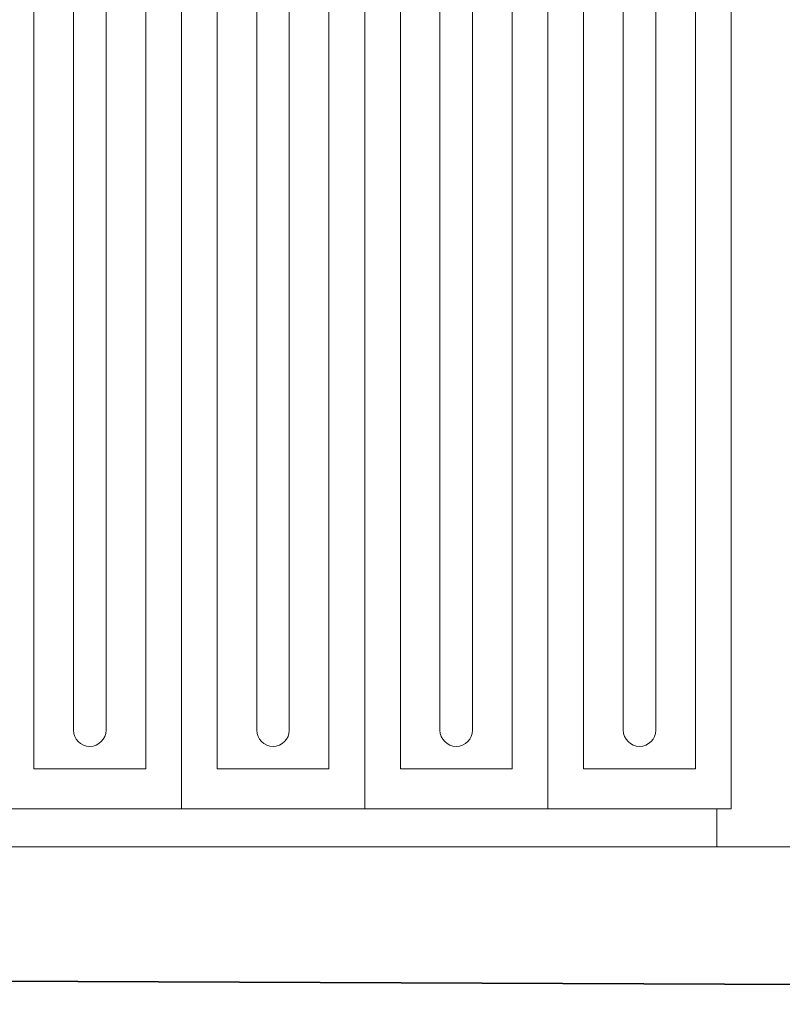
# Model space of a CAD drawing. Extents: x 64716 to 7565828, y -160732 to 5881792.
# Tile 125 of 160: x 288365 to 289166, y -61687 to -60652. Entities that reach past the tile are written whole.
import ezdxf

# ---------------------------------------------------------------- set-up
doc = ezdxf.new("R2010")
doc.units = 0
doc.header["$MEASUREMENT"] = 0
for name, color, linetype, lineweight in [('_a_widok', 7, 'Continuous', 5), ('gruby', 7, 'Continuous', 35), ('linii', 7, 'Continuous', 15)]:
    doc.layers.add(name, color=color, linetype=linetype, lineweight=lineweight)

# ---------------------------------------------------------------- blocks, each defined once
blk = doc.blocks.new('GFGDGD')
at = {"color": 0, "linetype": 'ByBlock', "lineweight": -2}
for p, q in [((31309.5, -9331.6, 0), (31309.5, -11081.6, 0)), ((31502, -9331.6, 0), (31502, -11081.6, 0)), ((31694.5, -9331.6, 0), (31694.5, -11081.6, 0)), ((31887, -9331.6, 0), (31887, -11081.6, 0)), ((31154.5, -9688.4, 0), (31154.5, -11039.5, 0)), ((31272, -9688.4, 0), (31272, -11039.5, 0)), ((31347, -9688.4, 0), (31347, -11039.5, 0)), ((31464.5, -9688.4, 0), (31464.5, -11039.5, 0)), ((31539.5, -9688.4, 0), (31539.5, -11039.5, 0)), ((31657, -9688.4, 0), (31657, -11039.5, 0)), ((31732, -9688.4, 0), (31732, -11039.5, 0)), ((31849.5, -9688.4, 0), (31849.5, -11039.5, 0)), ((31196.1, -9749.3, 0), (31196.1, -10998.7, 0)), ((31230.3, -9749.3, 0), (31230.3, -10998.7, 0)), ((31388.6, -9749.3, 0), (31388.6, -10998.7, 0)), ((31422.8, -9749.3, 0), (31422.8, -10998.7, 0)), ((31581.1, -9749.3, 0), (31581.1, -10998.7, 0)), ((31615.3, -9749.3, 0), (31615.3, -10998.7, 0)), ((31773.6, -9749.3, 0), (31773.6, -10998.7, 0)), ((31807.8, -9749.3, 0), (31807.8, -10998.7, 0)), ((31272, -11039.5, 0), (31154.5, -11039.5, 0)), ((31464.5, -11039.5, 0), (31347, -11039.5, 0)), ((31657, -11039.5, 0), (31539.5, -11039.5, 0)), ((31849.5, -11039.5, 0), (31732, -11039.5, 0)), ((29984.7, -11081.6, 0), (31887, -11081.6, 0))]:
    blk.add_line(p, q, dxfattribs=at)
for centre in [(31213.2, -10998.7, 0), (31405.7, -10998.7, 0), (31598.2, -10998.7, 0), (31790.7, -10998.7, 0)]:
    blk.add_arc(centre, 17.1, 180, 0, dxfattribs=at)
at = {"layer": '_a_widok', "color": 0, "linetype": 'ByBlock', "lineweight": -2}
for p, q in [((31887, -9331.6, 0), (31887, -11081.6, 0)), ((31887, -11081.6, 0), (31117, -11081.6, 0)), ((31872, -11081.6, 0), (31872, -11121.5, 0))]:
    blk.add_line(p, q, dxfattribs=at)

msp = doc.modelspace()

# ---------------------------------------------------------------- linework, layer by layer
at = {"layer": 'gruby', "color": 6}
msp.add_lwpolyline([(277455.2, -61686.6), (281899.3, -61636.6), (294455.2, -61686.6)], dxfattribs=at)
at = {"layer": 'linii'}
msp.add_line((286455.2, -61521.2), (291555.2, -61521.2), dxfattribs=at)

# ---------------------------------------------------------------- block references
msp.add_blockref('GFGDGD', (257225.6, -50399.7, 0), dxfattribs=at)

doc.saveas('drawing.dxf')
